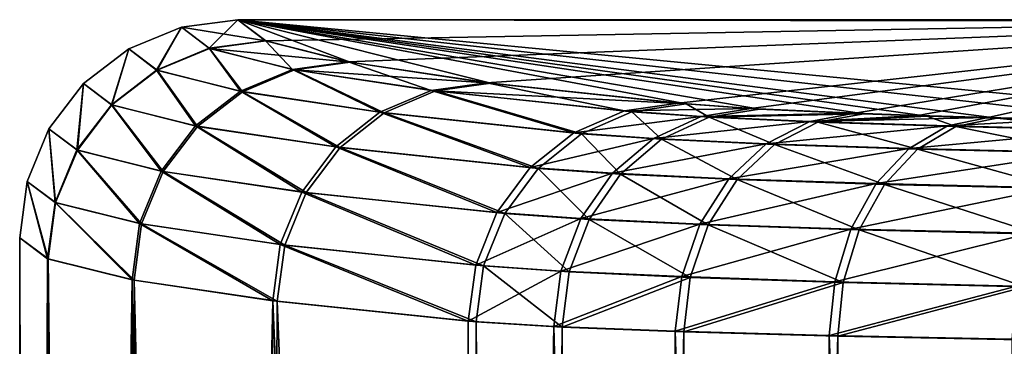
# Model space of a CAD drawing. Header units: metres. Extents: x -109 to 109, y -144 to 54.
# Tile 34 of 150: x -98.45 to -94.39, y -1.11 to 0.24. Entities that reach past the tile are written whole.
import ezdxf

# ---------------------------------------------------------------- set-up
doc = ezdxf.new("R2010")
doc.units = ezdxf.units.M
doc.layers.add('solid_20062313_XXX', color=7, linetype='CONTINUOUS')

msp = doc.modelspace()

# ---------------------------------------------------------------- linework, layer by layer
at = {"layer": 'solid_20062313_XXX'}
for points in [[(-97.783226, 0.207943, 0.000004), (-98.000114, 0.118009, 0.000011), (-97.88353, 0.029626, 3.3883)], [(-97.885574, 0.030401, -3.35863), (-98.000114, 0.118009, 0.000011), (-97.783226, 0.207943, 0.000004)], [(-97.66922, 0.120469, -3.346199), (-97.885574, 0.030401, -3.35863), (-97.783226, 0.207943, 0.000004)], [(-97.783226, 0.207943, 0.000004), (-97.88353, 0.029626, 3.3883), (-97.667191, 0.119696, 3.375738)], [(-97.783226, 0.207943, 0.000004), (-97.435036, 0.150705, 3.360403), (-97.549988, 0.238701)], [(-97.66922, 0.120469, -3.346199), (-97.783226, 0.207943, 0.000004), (-97.549988, 0.238701)], [(-97.783226, 0.207943, 0.000004), (-97.667191, 0.119696, 3.375738), (-97.435036, 0.150705, 3.360403)], [(-97.66922, 0.120469, -3.346199), (-97.549988, 0.238701), (-97.437057, 0.151475, -3.331008)], [(-97.437057, 0.151475, -3.331008), (-97.549988, 0.238701), (-92.655647, 0.238698, -0.000098)], [(-92.774002, 0.238403, 0.011347), (-92.655647, 0.238698, -0.000098), (-97.549988, 0.238701)], [(-92.992752, 0.232866, 0.222828), (-92.992867, 0.234532, 0.15921), (-97.549988, 0.238701)], [(-92.970184, 0.235604, 0.118236), (-97.549988, 0.238701), (-92.992867, 0.234532, 0.15921)], [(-93.039612, -0.196281, 16.611269), (-92.992752, 0.232866, 0.222828), (-97.549988, 0.238701)], [(-93.773041, -0.183758, 16.133036), (-93.039612, -0.196281, 16.611269), (-97.549988, 0.238701)], [(-94.42131, -0.168345, 15.544428), (-93.773041, -0.183758, 16.133036), (-97.549988, 0.238701)], [(-94.708794, -0.159657, 15.212644), (-94.42131, -0.168345, 15.544428), (-97.549988, 0.238701)], [(-94.969093, -0.150388, 14.858709), (-94.708794, -0.159657, 15.212644), (-97.549988, 0.238701)], [(-95.399979, -0.130427, 14.096428), (-94.969093, -0.150388, 14.858709), (-97.549988, 0.238701)], [(-95.702187, -0.109138, 13.283405), (-95.399979, -0.130427, 14.096428), (-97.549988, 0.238701)], [(-96.507462, -0.023816, 10.025114), (-95.702187, -0.109138, 13.283405), (-97.549988, 0.238701)], [(-97.087059, 0.063032, 6.708508), (-96.507462, -0.023816, 10.025114), (-97.549988, 0.238701)], [(-97.435036, 0.150705, 3.360403), (-97.087059, 0.063032, 6.708508), (-97.549988, 0.238701)], [(-92.863724, 0.23767, 0.039358), (-92.774002, 0.238403, 0.011347), (-97.549988, 0.238701)], [(-92.927979, 0.236686, 0.076946), (-92.863724, 0.23767, 0.039358), (-97.549988, 0.238701)], [(-92.970184, 0.235604, 0.118236), (-92.927979, 0.236686, 0.076946), (-97.549988, 0.238701)], [(-97.095146, 0.064562, -6.650101), (-97.437057, 0.151475, -3.331008), (-92.655647, 0.238698, -0.000098)], [(-96.525627, -0.021549, -9.938521), (-97.095146, 0.064562, -6.650101), (-92.655647, 0.238698, -0.000098)], [(-95.734299, -0.106165, -13.169901), (-96.525627, -0.021549, -9.938521), (-92.655647, 0.238698, -0.000098)], [(-95.435074, -0.127416, -13.981425), (-95.734299, -0.106165, -13.169901), (-92.655647, 0.238698, -0.000098)], [(-95.005562, -0.147442, -14.746193), (-95.435074, -0.127416, -13.981425), (-92.655647, 0.238698, -0.000098)], [(-94.745087, -0.156765, -15.102226), (-95.005562, -0.147442, -14.746193), (-92.655647, 0.238698, -0.000098)], [(-94.456779, -0.165513, -15.436283), (-94.745087, -0.156765, -15.102226), (-92.655647, 0.238698, -0.000098)], [(-94.143501, -0.173608, -15.745425), (-94.456779, -0.165513, -15.436283), (-92.655647, 0.238698, -0.000098)], [(-97.325424, 0.033213, -6.681028), (-97.66922, 0.120469, -3.346199), (-97.437057, 0.151475, -3.331008)], [(-97.667191, 0.119696, 3.375738), (-97.087059, 0.063032, 6.708508), (-97.435036, 0.150705, 3.360403)], [(-97.325424, 0.033213, -6.681028), (-97.437057, 0.151475, -3.331008), (-97.095146, 0.064562, -6.650101)], [(-98.000114, 0.118009, 0.000011), (-98.186729, -0.025337, 0.000019), (-98.069382, -0.113384, 3.397373)], [(-98.071434, -0.112609, -3.367589), (-98.186729, -0.025337, 0.000019), (-98.000114, 0.118009, 0.000011)], [(-97.885574, 0.030401, -3.35863), (-98.071434, -0.112609, -3.367589), (-98.000114, 0.118009, 0.000011)], [(-98.000114, 0.118009, 0.000011), (-98.069382, -0.113384, 3.397373), (-97.88353, 0.029626, 3.3883)], [(-97.540047, -0.057044, -6.708266), (-97.885574, 0.030401, -3.35863), (-97.66922, 0.120469, -3.346199)], [(-97.531868, -0.058583, 6.767214), (-97.667191, 0.119696, 3.375738), (-97.88353, 0.029626, 3.3883)], [(-97.325424, 0.033213, -6.681028), (-97.540047, -0.057044, -6.708266), (-97.66922, 0.120469, -3.346199)], [(-97.317291, 0.031678, 6.739716), (-97.087059, 0.063032, 6.708508), (-97.667191, 0.119696, 3.375738)], [(-97.531868, -0.058583, 6.767214), (-97.317291, 0.031678, 6.739716), (-97.667191, 0.119696, 3.375738)], [(-96.75296, -0.053236, -9.985008), (-97.325424, 0.033213, -6.681028), (-97.095146, 0.064562, -6.650101)], [(-97.317291, 0.031678, 6.739716), (-96.507462, -0.023816, 10.025114), (-97.087059, 0.063032, 6.708508)], [(-96.75296, -0.053236, -9.985008), (-97.095146, 0.064562, -6.650101), (-96.525627, -0.021549, -9.938521)], [(-97.724487, -0.200086, -6.729959), (-98.071434, -0.112609, -3.367589), (-97.885574, 0.030401, -3.35863)], [(-97.716278, -0.201626, 6.789131), (-97.88353, 0.029626, 3.3883), (-98.069382, -0.113384, 3.397373)], [(-97.540047, -0.057044, -6.708266), (-97.724487, -0.200086, -6.729959), (-97.885574, 0.030401, -3.35863)], [(-97.716278, -0.201626, 6.789131), (-97.531868, -0.058583, 6.767214), (-97.88353, 0.029626, 3.3883)], [(-96.964844, -0.143679, -10.026889), (-97.540047, -0.057044, -6.708266), (-97.325424, 0.033213, -6.681028)], [(-96.946495, -0.145961, 10.114275), (-97.317291, 0.031678, 6.739716), (-97.531868, -0.058583, 6.767214)], [(-96.75296, -0.053236, -9.985008), (-96.964844, -0.143679, -10.026889), (-97.325424, 0.033213, -6.681028)], [(-96.734703, -0.055512, 10.072009), (-96.507462, -0.023816, 10.025114), (-97.317291, 0.031678, 6.739716)], [(-96.946495, -0.145961, 10.114275), (-96.734703, -0.055512, 10.072009), (-97.317291, 0.031678, 6.739716)], [(-98.186729, -0.025337, 0.000019), (-98.329865, -0.212235, 0.000032), (-98.212097, -0.299611, 3.402339)], [(-98.214157, -0.298837, -3.372469), (-98.329865, -0.212235, 0.000032), (-98.186729, -0.025337, 0.000019)], [(-98.071434, -0.112609, -3.367589), (-98.214157, -0.298837, -3.372469), (-98.186729, -0.025337, 0.000019)], [(-98.186729, -0.025337, 0.000019), (-98.212097, -0.299611, 3.402339), (-98.069382, -0.113384, 3.397373)], [(-95.956619, -0.137943, -13.231675), (-96.75296, -0.053236, -9.985008), (-96.525627, -0.021549, -9.938521)], [(-96.734703, -0.055512, 10.072009), (-95.702187, -0.109138, 13.283405), (-96.507462, -0.023816, 10.025114)], [(-95.956619, -0.137943, -13.231675), (-96.525627, -0.021549, -9.938521), (-95.734299, -0.106165, -13.169901)], [(-97.146996, -0.286754, -10.061184), (-97.724487, -0.200086, -6.729959), (-97.540047, -0.057044, -6.708266)], [(-97.128578, -0.289036, 10.148901), (-97.531868, -0.058583, 6.767214), (-97.716278, -0.201626, 6.789131)], [(-96.964844, -0.143679, -10.026889), (-97.146996, -0.286754, -10.061184), (-97.540047, -0.057044, -6.708266)], [(-97.128578, -0.289036, 10.148901), (-96.946495, -0.145961, 10.114275), (-97.531868, -0.058583, 6.767214)], [(-96.165062, -0.228463, -13.288002), (-96.964844, -0.143679, -10.026889), (-96.75296, -0.053236, -9.985008)], [(-96.946495, -0.145961, 10.114275), (-96.133415, -0.231926, 13.402759), (-96.734703, -0.055512, 10.072009)], [(-95.956619, -0.137943, -13.231675), (-96.165062, -0.228463, -13.288002), (-96.75296, -0.053236, -9.985008)], [(-96.734703, -0.055512, 10.072009), (-95.925217, -0.141175, 13.345959), (-95.702187, -0.109138, 13.283405)], [(-96.734703, -0.055512, 10.072009), (-96.133415, -0.231926, 13.402759), (-95.925217, -0.141175, 13.345959)], [(-97.866241, -0.38621, -6.744636), (-98.214157, -0.298837, -3.372469), (-98.071434, -0.112609, -3.367589)], [(-97.858009, -0.387748, 6.80398), (-98.069382, -0.113384, 3.397373), (-98.212097, -0.299611, 3.402339)], [(-97.724487, -0.200086, -6.729959), (-97.866241, -0.38621, -6.744636), (-98.071434, -0.112609, -3.367589)], [(-97.858009, -0.387748, 6.80398), (-97.716278, -0.201626, 6.789131), (-98.069382, -0.113384, 3.397373)], [(-95.956619, -0.137943, -13.231675), (-95.734299, -0.106165, -13.169901), (-95.435074, -0.127416, -13.981425)], [(-95.925217, -0.141175, 13.345959), (-95.60743, -0.163526, 14.199511), (-95.702187, -0.109138, 13.283405)], [(-95.60743, -0.163526, 14.199511), (-95.399979, -0.130427, 14.096428), (-95.702187, -0.109138, 13.283405)], [(-96.344345, -0.37159, -13.334742), (-97.146996, -0.286754, -10.061184), (-96.964844, -0.143679, -10.026889)], [(-97.128578, -0.289036, 10.148901), (-96.312439, -0.375247, 13.449887), (-96.946495, -0.145961, 10.114275)], [(-96.165062, -0.228463, -13.288002), (-96.344345, -0.37159, -13.334742), (-96.964844, -0.143679, -10.026889)], [(-96.946495, -0.145961, 10.114275), (-96.312439, -0.375247, 13.449887), (-96.133415, -0.231926, 13.402759)], [(-95.640228, -0.160351, -14.087368), (-96.165062, -0.228463, -13.288002), (-95.956619, -0.137943, -13.231675)], [(-95.640228, -0.160351, -14.087368), (-95.836723, -0.251716, -14.176009), (-96.165062, -0.228463, -13.288002)], [(-96.133415, -0.231926, 13.402759), (-95.803635, -0.255121, 14.288525), (-95.925217, -0.141175, 13.345959)], [(-95.640228, -0.160351, -14.087368), (-95.956619, -0.137943, -13.231675), (-95.435074, -0.127416, -13.981425)], [(-95.803635, -0.255121, 14.288525), (-95.60743, -0.163526, 14.199511), (-95.925217, -0.141175, 13.345959)], [(-95.640228, -0.160351, -14.087368), (-95.19207, -0.181158, -14.881991), (-95.836723, -0.251716, -14.176009)], [(-95.640228, -0.160351, -14.087368), (-95.435074, -0.127416, -13.981425), (-95.005562, -0.147442, -14.746193)], [(-95.640228, -0.160351, -14.087368), (-95.005562, -0.147442, -14.746193), (-95.19207, -0.181158, -14.881991)], [(-95.60743, -0.163526, 14.199511), (-94.969093, -0.150388, 14.858709), (-95.399979, -0.130427, 14.096428)], [(-95.60743, -0.163526, 14.199511), (-95.158546, -0.184271, 14.991726), (-94.969093, -0.150388, 14.858709)], [(-95.19207, -0.181158, -14.881991), (-95.005562, -0.147442, -14.746193), (-94.745087, -0.156765, -15.102226)], [(-95.19207, -0.181158, -14.881991), (-94.745087, -0.156765, -15.102226), (-94.456779, -0.165513, -15.436283)], [(-95.158546, -0.184271, 14.991726), (-94.708794, -0.159657, 15.212644), (-94.969093, -0.150388, 14.858709)], [(-95.158546, -0.184271, 14.991726), (-94.589821, -0.202894, 15.70289), (-94.708794, -0.159657, 15.212644)], [(-94.589821, -0.202894, 15.70289), (-94.42131, -0.168345, 15.544428), (-94.708794, -0.159657, 15.212644)], [(-97.287102, -0.472775, -10.085571), (-97.866241, -0.38621, -6.744636), (-97.724487, -0.200086, -6.729959)], [(-97.268631, -0.475054, 10.173544), (-97.716278, -0.201626, 6.789131), (-97.858009, -0.387748, 6.80398)], [(-97.146996, -0.286754, -10.061184), (-97.287102, -0.472775, -10.085571), (-97.724487, -0.200086, -6.729959)], [(-97.268631, -0.475054, 10.173544), (-97.128578, -0.289036, 10.148901), (-97.716278, -0.201626, 6.789131)], [(-95.19207, -0.181158, -14.881991), (-95.371635, -0.27331, -15.000645), (-95.836723, -0.251716, -14.176009)], [(-95.803635, -0.255121, 14.288525), (-95.337807, -0.276648, 15.110642), (-95.60743, -0.163526, 14.199511)], [(-95.337807, -0.276648, 15.110642), (-95.158546, -0.184271, 14.991726), (-95.60743, -0.163526, 14.199511)], [(-95.19207, -0.181158, -14.881991), (-94.623604, -0.199836, -15.595264), (-95.371635, -0.27331, -15.000645)], [(-94.623604, -0.199836, -15.595264), (-94.781693, -0.292693, -15.740861), (-95.371635, -0.27331, -15.000645)], [(-95.337807, -0.276648, 15.110642), (-94.74762, -0.295974, 15.848654), (-95.158546, -0.184271, 14.991726)], [(-95.19207, -0.181158, -14.881991), (-94.456779, -0.165513, -15.436283), (-94.623604, -0.199836, -15.595264)], [(-94.74762, -0.295974, 15.848654), (-94.589821, -0.202894, 15.70289), (-95.158546, -0.184271, 14.991726)], [(-94.623604, -0.199836, -15.595264), (-93.949081, -0.21592, -16.209469), (-94.781693, -0.292693, -15.740861)], [(-94.74762, -0.295974, 15.848654), (-94.047958, -0.31261, 16.483946), (-94.589821, -0.202894, 15.70289)], [(-94.623604, -0.199836, -15.595264), (-94.456779, -0.165513, -15.436283), (-94.143501, -0.173608, -15.745425)], [(-94.623604, -0.199836, -15.595264), (-94.143501, -0.173608, -15.745425), (-93.949081, -0.21592, -16.209469)], [(-94.589821, -0.202894, 15.70289), (-93.915619, -0.218924, 16.315069), (-94.42131, -0.168345, 15.544428)], [(-94.047958, -0.31261, 16.483946), (-93.915619, -0.218924, 16.315069), (-94.589821, -0.202894, 15.70289)], [(-93.915619, -0.218924, 16.315069), (-93.773041, -0.183758, 16.133036), (-94.42131, -0.168345, 15.544428)], [(-98.329865, -0.212235, 0.000032), (-98.419434, -0.428986, 0.000086), (-98.301987, -0.516393, 3.402862)], [(-98.304047, -0.515621, -3.372937), (-98.419434, -0.428986, 0.000086), (-98.329865, -0.212235, 0.000032)], [(-98.329865, -0.212235, 0.000032), (-98.301987, -0.516393, 3.402862), (-98.212097, -0.299611, 3.402339)], [(-98.214157, -0.298837, -3.372469), (-98.304047, -0.515621, -3.372937), (-98.329865, -0.212235, 0.000032)], [(-95.836723, -0.251716, -14.176009), (-96.344345, -0.37159, -13.334742), (-96.165062, -0.228463, -13.288002)], [(-96.312439, -0.375247, 13.449887), (-95.972343, -0.399167, 14.363352), (-96.133415, -0.231926, 13.402759)], [(-95.972343, -0.399167, 14.363352), (-95.803635, -0.255121, 14.288525), (-96.133415, -0.231926, 13.402759)], [(-93.949081, -0.21592, -16.209469), (-94.081688, -0.309384, -16.378269), (-94.781693, -0.292693, -15.740861)], [(-95.836723, -0.251716, -14.176009), (-96.00573, -0.395571, -14.250544), (-96.344345, -0.37159, -13.334742)], [(-95.836723, -0.251716, -14.176009), (-95.371635, -0.27331, -15.000645), (-96.00573, -0.395571, -14.250544)], [(-95.371635, -0.27331, -15.000645), (-95.526093, -0.417841, -15.100993), (-96.00573, -0.395571, -14.250544)], [(-95.972343, -0.399167, 14.363352), (-95.491951, -0.421368, 15.211181), (-95.803635, -0.255121, 14.288525)], [(-95.491951, -0.421368, 15.211181), (-95.337807, -0.276648, 15.110642), (-95.803635, -0.255121, 14.288525)], [(-95.371635, -0.27331, -15.000645), (-94.781693, -0.292693, -15.740861), (-95.526093, -0.417841, -15.100993)], [(-95.491951, -0.421368, 15.211181), (-94.883293, -0.441298, 15.972277), (-95.337807, -0.276648, 15.110642)], [(-94.883293, -0.441298, 15.972277), (-94.74762, -0.295974, 15.848654), (-95.337807, -0.276648, 15.110642)], [(-97.955681, -0.602789, -6.7513), (-98.304047, -0.515621, -3.372937), (-98.214157, -0.298837, -3.372469)], [(-97.947433, -0.604323, 6.810754), (-98.212097, -0.299611, 3.402339), (-98.301987, -0.516393, 3.402862)], [(-97.866241, -0.38621, -6.744636), (-97.955681, -0.602789, -6.7513), (-98.214157, -0.298837, -3.372469)], [(-97.947433, -0.604323, 6.810754), (-97.858009, -0.387748, 6.80398), (-98.212097, -0.299611, 3.402339)], [(-96.482353, -0.55764, -13.368731), (-97.287102, -0.472775, -10.085571), (-97.146996, -0.286754, -10.061184)], [(-97.268631, -0.475054, 10.173544), (-96.450157, -0.561441, 13.484157), (-97.128578, -0.289036, 10.148901)], [(-96.344345, -0.37159, -13.334742), (-96.482353, -0.55764, -13.368731), (-97.146996, -0.286754, -10.061184)], [(-97.128578, -0.289036, 10.148901), (-96.450157, -0.561441, 13.484157), (-96.312439, -0.375247, 13.449887)], [(-94.781693, -0.292693, -15.740861), (-94.917671, -0.437831, -15.864385), (-95.526093, -0.417841, -15.100993)], [(-94.781693, -0.292693, -15.740861), (-94.081688, -0.309384, -16.378269), (-94.917671, -0.437831, -15.864385)], [(-94.081688, -0.309384, -16.378269), (-94.195747, -0.455045, -16.521751), (-94.917671, -0.437831, -15.864385)], [(-94.883293, -0.441298, 15.972277), (-94.161743, -0.458455, 16.627443), (-94.74762, -0.295974, 15.848654)], [(-94.161743, -0.458455, 16.627443), (-94.047958, -0.31261, 16.483946), (-94.74762, -0.295974, 15.848654)], [(-97.375664, -0.689151, -10.098401), (-97.955681, -0.602789, -6.7513), (-97.866241, -0.38621, -6.744636)], [(-97.357162, -0.691425, 10.186537), (-97.858009, -0.387748, 6.80398), (-97.947433, -0.604323, 6.810754)], [(-97.287102, -0.472775, -10.085571), (-97.375664, -0.689151, -10.098401), (-97.866241, -0.38621, -6.744636)], [(-97.357162, -0.691425, 10.186537), (-97.268631, -0.475054, 10.173544), (-97.858009, -0.387748, 6.80398)], [(-96.00573, -0.395571, -14.250544), (-96.482353, -0.55764, -13.368731), (-96.344345, -0.37159, -13.334742)], [(-96.00573, -0.395571, -14.250544), (-96.135826, -0.582181, -14.305928), (-96.482353, -0.55764, -13.368731)], [(-96.450157, -0.561441, 13.484157), (-96.102127, -0.585919, 14.41893), (-96.312439, -0.375247, 13.449887)], [(-96.102127, -0.585919, 14.41893), (-95.972343, -0.399167, 14.363352), (-96.312439, -0.375247, 13.449887)], [(-96.00573, -0.395571, -14.250544), (-95.526093, -0.417841, -15.100993), (-96.135826, -0.582181, -14.305928)], [(-96.102127, -0.585919, 14.41893), (-95.610527, -0.608638, 15.286539), (-95.972343, -0.399167, 14.363352)], [(-95.610527, -0.608638, 15.286539), (-95.491951, -0.421368, 15.211181), (-95.972343, -0.399167, 14.363352)], [(-98.419434, -0.428986, 0.000086), (-98.449997, -0.661608), (-98.332932, -0.748986, 3.398905)], [(-98.419434, -0.428986, 0.000086), (-98.334991, -0.748217, -3.36896), (-98.449997, -0.661608)], [(-98.419434, -0.428986, 0.000086), (-98.332932, -0.748986, 3.398905), (-98.301987, -0.516393, 3.402862)], [(-98.304047, -0.515621, -3.372937), (-98.334991, -0.748217, -3.36896), (-98.419434, -0.428986, 0.000086)], [(-95.526093, -0.417841, -15.100993), (-95.644974, -0.604971, -15.176247), (-96.135826, -0.582181, -14.305928)], [(-95.526093, -0.417841, -15.100993), (-94.917671, -0.437831, -15.864385), (-95.644974, -0.604971, -15.176247)], [(-94.917671, -0.437831, -15.864385), (-95.022339, -0.625428, -15.957477), (-95.644974, -0.604971, -15.176247)], [(-95.610527, -0.608638, 15.286539), (-94.987671, -0.629033, 16.065393), (-95.491951, -0.421368, 15.211181)], [(-94.987671, -0.629033, 16.065393), (-94.883293, -0.441298, 15.972277), (-95.491951, -0.421368, 15.211181)], [(-94.917671, -0.437831, -15.864385), (-94.195747, -0.455045, -16.521751), (-95.022339, -0.625428, -15.957477)], [(-94.987671, -0.629033, 16.065393), (-94.249283, -0.64659, 16.735849), (-94.883293, -0.441298, 15.972277)], [(-94.249283, -0.64659, 16.735849), (-94.161743, -0.458455, 16.627443), (-94.883293, -0.441298, 15.972277)], [(-96.569725, -0.774021, -13.387671), (-97.375664, -0.689151, -10.098401), (-97.287102, -0.472775, -10.085571)], [(-97.357162, -0.691425, 10.186537), (-96.53727, -0.777909, 13.503246), (-97.268631, -0.475054, 10.173544)], [(-96.482353, -0.55764, -13.368731), (-96.569725, -0.774021, -13.387671), (-97.287102, -0.472775, -10.085571)], [(-97.268631, -0.475054, 10.173544), (-96.53727, -0.777909, 13.503246), (-96.450157, -0.561441, 13.484157)], [(-94.195747, -0.455045, -16.521751), (-94.283546, -0.643045, -16.630207), (-95.022339, -0.625428, -15.957477)], [(-98.304047, -0.515621, -3.372937), (-97.986732, -0.83513, -6.749515), (-98.334991, -0.748217, -3.36896)], [(-98.301987, -0.516393, 3.402862), (-98.332932, -0.748986, 3.398905), (-97.978493, -0.83666, 6.809006)], [(-97.955681, -0.602789, -6.7513), (-97.986732, -0.83513, -6.749515), (-98.304047, -0.515621, -3.372937)], [(-97.947433, -0.604323, 6.810754), (-98.301987, -0.516393, 3.402862), (-97.978493, -0.83666, 6.809006)], [(-96.135826, -0.582181, -14.305928), (-96.569725, -0.774021, -13.387671), (-96.482353, -0.55764, -13.368731)], [(-96.53727, -0.777909, 13.503246), (-96.184219, -0.802739, 14.451497), (-96.450157, -0.561441, 13.484157)], [(-96.184219, -0.802739, 14.451497), (-96.102127, -0.585919, 14.41893), (-96.450157, -0.561441, 13.484157)], [(-97.955681, -0.602789, -6.7513), (-97.406731, -0.921241, -10.098844), (-97.986732, -0.83513, -6.749515)], [(-97.947433, -0.604323, 6.810754), (-97.978493, -0.83666, 6.809006), (-97.388229, -0.923508, 10.18704)], [(-97.375664, -0.689151, -10.098401), (-97.406731, -0.921241, -10.098844), (-97.955681, -0.602789, -6.7513)], [(-97.357162, -0.691425, 10.186537), (-97.947433, -0.604323, 6.810754), (-97.388229, -0.923508, 10.18704)], [(-96.135826, -0.582181, -14.305928), (-96.218193, -0.798917, -14.338413), (-96.569725, -0.774021, -13.387671)], [(-96.135826, -0.582181, -14.305928), (-95.644974, -0.604971, -15.176247), (-96.218193, -0.798917, -14.338413)], [(-95.644974, -0.604971, -15.176247), (-95.720245, -0.822037, -15.221313), (-96.218193, -0.798917, -14.338413)], [(-96.184219, -0.802739, 14.451497), (-95.685532, -0.825786, 15.331616), (-96.102127, -0.585919, 14.41893)], [(-95.685532, -0.825786, 15.331616), (-95.610527, -0.608638, 15.286539), (-96.102127, -0.585919, 14.41893)], [(-95.644974, -0.604971, -15.176247), (-95.022339, -0.625428, -15.957477), (-95.720245, -0.822037, -15.221313)], [(-95.685532, -0.825786, 15.331616), (-95.053688, -0.846475, 16.121704), (-95.610527, -0.608638, 15.286539)], [(-95.053688, -0.846475, 16.121704), (-94.987671, -0.629033, 16.065393), (-95.610527, -0.608638, 15.286539)], [(-95.022339, -0.625428, -15.957477), (-95.088615, -0.84279, -16.013838), (-95.720245, -0.822037, -15.221313)], [(-95.022339, -0.625428, -15.957477), (-94.283546, -0.643045, -16.630207), (-95.088615, -0.84279, -16.013838)], [(-94.283546, -0.643045, -16.630207), (-94.339134, -0.860661, -16.696295), (-95.088615, -0.84279, -16.013838)], [(-95.053688, -0.846475, 16.121704), (-94.304649, -0.864285, 16.80183), (-94.987671, -0.629033, 16.065393)], [(-94.304649, -0.864285, 16.80183), (-94.249283, -0.64659, 16.735849), (-94.987671, -0.629033, 16.065393)], [(-98.408966, -21.472921, 2.013), (-98.332932, -0.748986, 3.398905), (-98.449997, -0.661608)], [(-98.449959, -21.47006, 0.061309), (-98.408966, -21.472921, 2.013), (-98.449997, -0.661608)], [(-98.413811, -21.47262, -1.890571), (-98.449959, -21.47006, 0.061309), (-98.449997, -0.661608)], [(-98.334991, -0.748217, -3.36896), (-98.413811, -21.47262, -1.890571), (-98.449997, -0.661608)], [(-97.375664, -0.689151, -10.098401), (-96.600601, -1.005857, -13.390295), (-97.406731, -0.921241, -10.098844)], [(-96.569725, -0.774021, -13.387671), (-96.600601, -1.005857, -13.390295), (-97.375664, -0.689151, -10.098401)], [(-97.357162, -0.691425, 10.186537), (-97.388229, -0.923508, 10.18704), (-96.567894, -1.008829, 13.505905)], [(-97.357162, -0.691425, 10.186537), (-96.567894, -1.008829, 13.505905), (-96.53727, -0.777909, 13.503246)], [(-98.334991, -0.748217, -3.36896), (-98.300491, -21.479677, -3.840458), (-98.413811, -21.47262, -1.890571)], [(-98.408966, -21.472921, 2.013), (-98.29081, -21.48023, 3.962657), (-98.332932, -0.748986, 3.398905)], [(-98.334991, -0.748217, -3.36896), (-97.986732, -0.83513, -6.749515), (-98.300491, -21.479677, -3.840458)], [(-98.095589, -21.490303, 5.906806), (-97.978493, -0.83666, 6.809006), (-98.332932, -0.748986, 3.398905)], [(-98.29081, -21.48023, 3.962657), (-98.095589, -21.490303, 5.906806), (-98.332932, -0.748986, 3.398905)], [(-96.218193, -0.798917, -14.338413), (-96.600601, -1.005857, -13.390295), (-96.569725, -0.774021, -13.387671)], [(-96.218193, -0.798917, -14.338413), (-96.247231, -1.027364, -14.345945), (-96.600601, -1.005857, -13.390295)], [(-96.53727, -0.777909, 13.503246), (-96.567894, -1.008829, 13.505905), (-96.21299, -1.030278, 14.459008)], [(-96.53727, -0.777909, 13.503246), (-96.21299, -1.030278, 14.459008), (-96.184219, -0.802739, 14.451497)], [(-96.218193, -0.798917, -14.338413), (-95.720245, -0.822037, -15.221313), (-96.247231, -1.027364, -14.345945)], [(-96.184219, -0.802739, 14.451497), (-96.21299, -1.030278, 14.459008), (-95.685532, -0.825786, 15.331616)], [(-97.986732, -0.83513, -6.749515), (-98.110107, -21.489624, -5.78496), (-98.300491, -21.479677, -3.840458)], [(-97.986732, -0.83513, -6.749515), (-97.843002, -21.500301, -7.720305), (-98.110107, -21.489624, -5.78496)], [(-98.095589, -21.490303, 5.906806), (-97.823677, -21.500887, 7.84146), (-97.978493, -0.83666, 6.809006)], [(-97.986732, -0.83513, -6.749515), (-97.406731, -0.921241, -10.098844), (-97.843002, -21.500301, -7.720305)], [(-97.476517, -21.50733, 9.758713), (-97.388229, -0.923508, 10.18704), (-97.978493, -0.83666, 6.809006)], [(-97.823677, -21.500887, 7.84146), (-97.476517, -21.50733, 9.758713), (-97.978493, -0.83666, 6.809006)], [(-95.720245, -0.822037, -15.221313), (-95.74662, -1.047333, -15.233495), (-96.247231, -1.027364, -14.345945)], [(-95.685532, -0.825786, 15.331616), (-96.21299, -1.030278, 14.459008), (-95.711594, -1.050187, 15.343837)], [(-95.720245, -0.822037, -15.221313), (-95.088615, -0.84279, -16.013838), (-95.74662, -1.047333, -15.233495)], [(-95.088615, -0.84279, -16.013838), (-95.11158, -1.065265, -16.030247), (-95.74662, -1.047333, -15.233495)], [(-95.685532, -0.825786, 15.331616), (-95.711594, -1.050187, 15.343837), (-95.053688, -0.846475, 16.121704)], [(-95.053688, -0.846475, 16.121704), (-95.711594, -1.050187, 15.343837), (-95.076385, -1.068063, 16.138048)], [(-95.088615, -0.84279, -16.013838), (-94.339134, -0.860661, -16.696295), (-95.11158, -1.065265, -16.030247)], [(-95.053688, -0.846475, 16.121704), (-95.076385, -1.068063, 16.138048), (-94.304649, -0.864285, 16.80183)], [(-94.339134, -0.860661, -16.696295), (-94.358162, -1.080699, -16.716114), (-95.11158, -1.065265, -16.030247)], [(-94.304649, -0.864285, 16.80183), (-95.076385, -1.068063, 16.138048), (-94.323456, -1.083443, 16.821568)], [(-97.406731, -0.921241, -10.098844), (-97.500587, -21.507116, -9.638513), (-97.843002, -21.500301, -7.720305)], [(-97.406731, -0.921241, -10.098844), (-96.600685, -21.491554, -13.390018), (-97.500587, -21.507116, -9.638513)], [(-97.476517, -21.50733, 9.758713), (-96.567902, -21.490095, 13.5059), (-97.388229, -0.923508, 10.18704)], [(-96.600624, -21.059431, -13.390226), (-96.600685, -21.491554, -13.390018), (-97.406731, -0.921241, -10.098844)], [(-97.406731, -0.921241, -10.098844), (-96.600601, -1.005857, -13.390295), (-96.600601, -20.625799, -13.390295)], [(-96.600601, -20.625799, -13.390295), (-96.600624, -21.059431, -13.390226), (-97.406731, -0.921241, -10.098844)], [(-96.567902, -21.490095, 13.5059), (-96.567894, -1.008829, 13.505905), (-97.388229, -0.923508, 10.18704)], [(-96.247231, -1.027364, -14.345945), (-96.600601, -20.625799, -13.390295), (-96.600601, -1.005857, -13.390295)], [(-96.39576, -21.484581, 14.025828), (-96.567894, -1.008829, 13.505905), (-96.567902, -21.490095, 13.5059)], [(-96.39576, -21.484581, 14.025828), (-96.21299, -1.030278, 14.459008), (-96.567894, -1.008829, 13.505905)], [(-96.247231, -1.027364, -14.345945), (-96.247261, -20.625799, -14.345887), (-96.600601, -20.625799, -13.390295)], [(-96.39576, -21.484581, 14.025828), (-96.179939, -21.479721, 14.528831), (-96.21299, -1.030278, 14.459008)], [(-96.247231, -1.027364, -14.345945), (-95.74675, -20.625799, -15.2333), (-96.247261, -20.625799, -14.345887)], [(-96.247231, -1.027364, -14.345945), (-95.74662, -1.047333, -15.233495), (-95.74675, -20.625799, -15.2333)], [(-96.179939, -21.479721, 14.528831), (-95.711594, -1.050187, 15.343837), (-96.21299, -1.030278, 14.459008)], [(-96.179939, -21.479721, 14.528831), (-95.674026, -21.471376, 15.398713), (-95.711594, -1.050187, 15.343837)], [(-95.74662, -1.047333, -15.233495), (-95.111771, -20.625799, -16.030046), (-95.74675, -20.625799, -15.2333)], [(-95.74662, -1.047333, -15.233495), (-95.11158, -1.065265, -16.030247), (-95.111771, -20.625799, -16.030046)], [(-95.674026, -21.471376, 15.398713), (-95.076385, -1.068063, 16.138048), (-95.711594, -1.050187, 15.343837)], [(-95.674026, -21.471376, 15.398713), (-95.037994, -21.462578, 16.17856), (-95.076385, -1.068063, 16.138048)], [(-95.11158, -1.065265, -16.030247), (-94.358398, -20.625799, -16.715931), (-95.111771, -20.625799, -16.030046)], [(-95.11158, -1.065265, -16.030247), (-94.358162, -1.080699, -16.716114), (-94.358398, -20.625799, -16.715931)], [(-95.037994, -21.462578, 16.17856), (-94.323456, -1.083443, 16.821568), (-95.076385, -1.068063, 16.138048)], [(-95.037994, -21.462578, 16.17856), (-94.287575, -21.452957, 16.849072), (-94.323456, -1.083443, 16.821568)]]:
    msp.add_3dface(points, dxfattribs=at)

doc.saveas('drawing.dxf')
